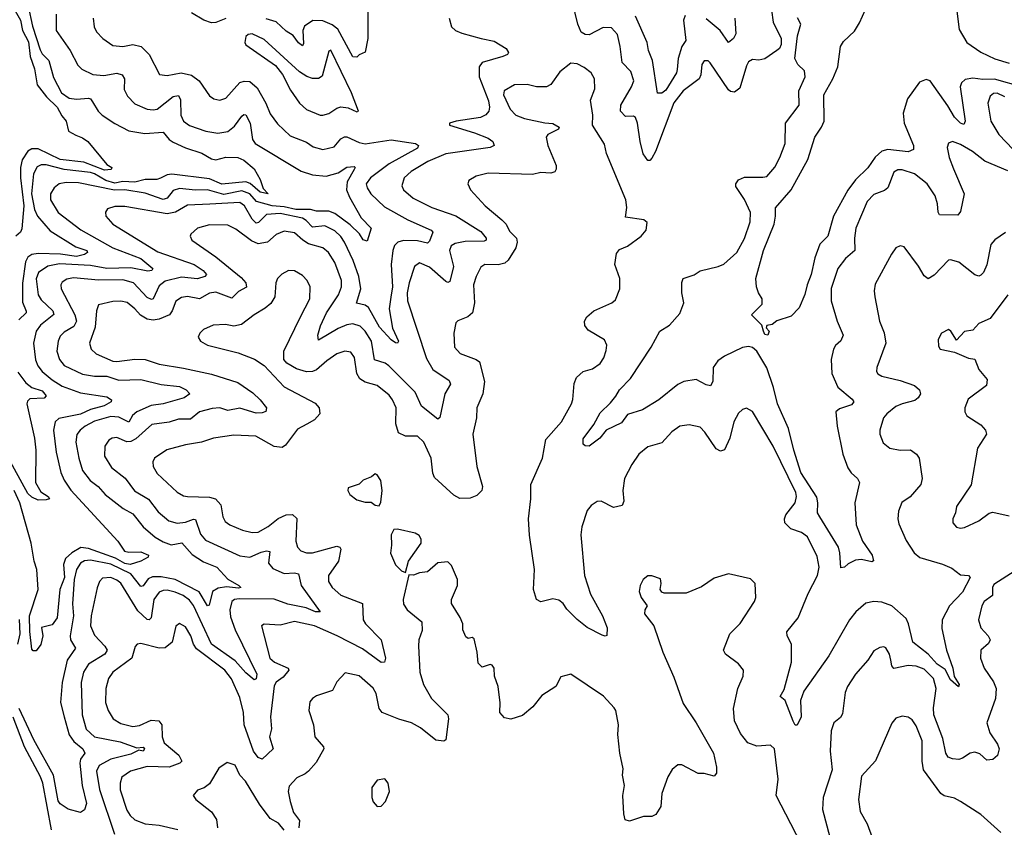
# Model space of a CAD drawing. Extents: x 1995161 to 2088924, y 769148 to 906007.
# Tile 190 of 256: x 2072114 to 2076992, y 796817 to 800818. Entities that reach past the tile are written whole.
import ezdxf

# ---------------------------------------------------------------- set-up
doc = ezdxf.new("R2010")
doc.units = 0

msp = doc.modelspace()

# ---------------------------------------------------------------- linework, layer by layer
at = {"layer": '0CON20XD'}
for points in [[(2077035, 801536.9), (2076967.7, 801482.3), (2076910.4, 801389.6), (2076859.7, 801165), (2076863.9, 801125), (2076873.2, 801103.2), (2076940, 801015), (2076925, 801004), (2076845, 801020), (2076795, 801011.1), (2076767.7, 800985), (2076755.9, 800935), (2076753, 800887), (2076768.6, 800768.6), (2076805.6, 800705), (2076875, 800657.5), (2076945, 800623.3), (2077015, 800601.8)], [(2073839.1, 800915), (2073839.4, 800725), (2073825, 800657.5), (2073795.9, 800644.1), (2073785, 800632.5), (2073765, 800634), (2073690.7, 800770.7), (2073662.6, 800792.6), (2073615, 800811.6), (2073566.8, 800813.2), (2073525.6, 800785), (2073516.9, 800765), (2073520.7, 800699.3), (2073515, 800687.5), (2073495, 800702.5), (2073468.7, 800738.7), (2073435, 800760.9), (2073385, 800807.5), (2073335, 800822.8)], [(2075838, 800865), (2075846.2, 800805), (2075886, 800725), (2075885.7, 800695), (2075877.5, 800675), (2075865.5, 800664.5), (2075805, 800624.3), (2075775, 800618), (2075745, 800620), (2075725, 800608.8), (2075715, 800590), (2075682.2, 800477.8), (2075655, 800458.2), (2075635, 800461.5), (2075625, 800470.6), (2075535, 800604.2), (2075525, 800614), (2075505, 800613.8), (2075493.1, 800595), (2075489.1, 800545), (2075479.5, 800525), (2075400, 800465), (2075355, 800406.4), (2075263.1, 800165), (2075245, 800131.4), (2075235, 800120), (2075225, 800120.6), (2075203.4, 800153.4), (2075187.1, 800215), (2075175.4, 800305), (2075165, 800334), (2075155, 800339.4), (2075115, 800337.5), (2075091.1, 800365), (2075092, 800395), (2075145.3, 800485), (2075155.9, 800515), (2075141, 800561), (2075098.2, 800605), (2075089.3, 800685), (2075075.5, 800745), (2075045, 800777.3), (2075005, 800779.3), (2074935, 800743.1), (2074915, 800743.8), (2074895, 800756.7), (2074878.4, 800795), (2074852.9, 800905)], [(2076275, 800801.9), (2076318.3, 800901.7)], [(2072078.5, 800885), (2072117.8, 800815), (2072127.7, 800765), (2072158.1, 800708.1), (2072165.3, 800635.3), (2072187.3, 800575), (2072200.9, 800495), (2072246.2, 800435), (2072300, 800385), (2072322.3, 800342.3), (2072344.5, 800315), (2072356.3, 800266.3), (2072392, 800245), (2072425, 800233.3), (2072452, 800215), (2072545, 800100), (2072570, 800085), (2072567.5, 800075), (2072535, 800072.5), (2072432.6, 800112.6), (2072314.3, 800125.7), (2072205, 800178.1), (2072175, 800178.7), (2072153.8, 800166.2), (2072126.5, 800123.5), (2072117.8, 800085), (2072117.8, 800035), (2072133.9, 799895), (2072125, 799782.5), (2072118.8, 799765), (2072094.6, 799745.4)], [(2072294.7, 800845.3), (2072294.1, 800765), (2072364, 800665), (2072402.5, 800592.5), (2072422.7, 800572.7), (2072476.4, 800546.4), (2072531.6, 800541.6), (2072595, 800553.2), (2072622.5, 800545), (2072633.8, 800525), (2072632.3, 800472.3), (2072648.5, 800438.5), (2072685, 800401.5), (2072745.3, 800375.3), (2072775, 800370.7), (2072795, 800375.3), (2072875, 800437.8), (2072901.5, 800441.5), (2072910.5, 800420.5), (2072912.4, 800345), (2072925, 800314.4), (2072955, 800292.9), (2073036.7, 800265), (2073095.3, 800255.3), (2073145, 800263.2), (2073179, 800291), (2073215, 800340.5), (2073225, 800348.9), (2073235, 800346.9), (2073255.3, 800305), (2073267.5, 800225), (2073280.9, 800205), (2073507.9, 800067.9), (2073565, 800049.6), (2073632.7, 800042.7), (2073691.2, 800058.8), (2073735, 800087.1), (2073770.5, 800090.5), (2073775.8, 800085), (2073771.4, 800075), (2073736.2, 800013.8), (2073733.8, 799975), (2073748.2, 799938.2), (2073806.5, 799836.5), (2073854.5, 799785), (2073835, 799721.2), (2073815, 799727.5), (2073797.5, 799757.5), (2073751.8, 799801.8), (2073675, 799857.3), (2073645, 799870), (2073585, 799869.6), (2073555, 799878.2), (2073482.3, 799877.7), (2073425, 799891.2), (2073365, 799895.3), (2073287.7, 799917.7), (2073253.8, 799955), (2073215, 799970), (2073125, 799951.9), (2073045, 799975.2), (2072985, 799973.8), (2072905, 799981.6), (2072875, 799971.9), (2072845, 799933.6), (2072825, 799926.8), (2072735, 799958.9), (2072635, 799974.6), (2072584, 799974), (2072405, 800010), (2072345, 800011.9), (2072309.2, 800005), (2072284.7, 799985.3), (2072266.8, 799955), (2072266.8, 799925), (2072305, 799862.9), (2072416.2, 799776.2), (2072575, 799688), (2072715, 799634.3), (2072774.4, 799585), (2072769.2, 799575), (2072748.4, 799571.6), (2072665, 799588.9), (2072546, 799586), (2072465, 799599.6), (2072311.1, 799608.9), (2072253.1, 799596.9), (2072207.6, 799565), (2072196, 799534), (2072206.2, 799455), (2072219.7, 799429.7), (2072277.6, 799375), (2072283.2, 799356.8), (2072216.6, 799305), (2072196.4, 799275), (2072182.3, 799215), (2072192.9, 799132.9), (2072203.2, 799103.2), (2072224.8, 799074.8), (2072275, 799033), (2072325, 799002.6), (2072415, 798969.3), (2072545, 798950), (2072568.1, 798935), (2072566.7, 798925), (2072533.3, 798905), (2072465, 798886.7), (2072415, 798863.2), (2072307.7, 798842.3), (2072290.4, 798825), (2072281.6, 798785), (2072294, 798676), (2072318.4, 798575), (2072335, 798536.5), (2072367.6, 798487.6), (2072600.8, 798235), (2072634, 798185), (2072655, 798180), (2072715, 798182.2), (2072752.5, 798165), (2072750, 798155), (2072714, 798135), (2072661.2, 798118.8), (2072635, 798124.7), (2072589.5, 798149.5), (2072525, 798172.7), (2072455, 798199), (2072417.6, 798202.4), (2072372.5, 798177.5), (2072341.6, 798148.4), (2072331.8, 798118.2), (2072335.6, 798055), (2072312.8, 797995), (2072299.6, 797855), (2072275, 797820.8), (2072222.4, 797807.6), (2072228.5, 797765), (2072218.1, 797721.9), (2072195, 797692), (2072180.9, 797690.9), (2072175, 797700), (2072165, 797787.5), (2072161.9, 797865), (2072205.3, 797995), (2072198.4, 798095), (2072185.6, 798135.6), (2072171.6, 798225), (2072114.7, 798424.7), (2072087.5, 798485)], [(2072156.5, 800885), (2072178.1, 800785), (2072215, 800667.8), (2072225, 800649.2), (2072258.4, 800615), (2072281.9, 800531.9), (2072322, 800455), (2072359.5, 800429.5), (2072395, 800423.6), (2072455, 800429.7), (2072465.6, 800425.6), (2072475, 800410.6), (2072503.1, 800365), (2072523.5, 800345), (2072585, 800303.8), (2072655, 800267.5), (2072733.7, 800253.7), (2072825, 800260.9), (2072854.6, 800225), (2072875, 800210.7), (2072935, 800182.6), (2073016.1, 800156.1), (2073065, 800128.2), (2073085, 800123.2), (2073135, 800136.5), (2073195.3, 800135.3), (2073225, 800121.8), (2073275, 800078.6), (2073305.3, 800025.3), (2073320.9, 799980.9), (2073345, 799954.4), (2073305, 799963.3), (2073255.5, 800005.5), (2073235, 800014.5), (2073115, 800002.8), (2073055, 800029.5), (2072867.2, 800052.8), (2072845, 800049.6), (2072812.2, 800032.2), (2072794.2, 800025.8), (2072735, 800025.8), (2072685, 800012.4), (2072625, 800016.4), (2072585, 800008.3), (2072541.2, 800021.2), (2072485, 800054.9), (2072465, 800060.7), (2072335, 800076.2), (2072245, 800099.3), (2072221, 800099), (2072200.7, 800089.3), (2072182.2, 800055), (2072173.3, 799955), (2072187.9, 799877.9), (2072202.3, 799845), (2072265, 799772), (2072392.4, 799692.4), (2072447.1, 799675), (2072450.6, 799665), (2072435.6, 799655), (2072395, 799644.9), (2072316.4, 799656.4), (2072205, 799659.8), (2072175, 799654.2), (2072155, 799640.7), (2072142.5, 799617.5), (2072128.2, 799511.8), (2072128.4, 799418.4), (2072146.6, 799373.4), (2072145.4, 799365), (2072109.2, 799330.8)], [(2073135, 800824.2), (2073085, 800803.6), (2073065, 800801.9), (2073026, 800816), (2072965, 800851.3)], [(2072477.5, 800825), (2072482.6, 800782.6), (2072495, 800757.5), (2072525.3, 800725.3), (2072575, 800690), (2072625, 800684.7), (2072675, 800695.3), (2072715.7, 800685), (2072755.5, 800645), (2072806.7, 800546.7), (2072845, 800542.1), (2072914.7, 800555.3), (2072965, 800542.9), (2073003.1, 800515), (2073055, 800440), (2073076.3, 800426.3), (2073105, 800418.9), (2073135, 800429.4), (2073203.9, 800506.1), (2073226.4, 800513.7), (2073255, 800510.8), (2073291, 800481), (2073334.1, 800405), (2073355, 800350.6), (2073391.1, 800301.1), (2073453.2, 800243.2), (2073535, 800211.5), (2073568.1, 800188.1), (2073615, 800175.4), (2073671.3, 800188.7), (2073705, 800226.9), (2073722.4, 800237.6), (2073735, 800237.8), (2073795, 800208.8), (2073825, 800202.2), (2073955, 800223.3), (2074075, 800204.4), (2074090, 800195), (2074085, 800181.8), (2073945, 800103.9), (2073852.5, 800035), (2073830.7, 800005), (2073834.7, 799985), (2073853.3, 799955), (2073921.4, 799891.4), (2074037.1, 799827.1), (2074152, 799775), (2074161.2, 799765), (2074145, 799720.8), (2074135, 799711.5), (2074085, 799721.5), (2074015, 799723.5), (2073987.5, 799715), (2073971, 799699), (2073962.1, 799675), (2073954.8, 799605), (2073961.4, 799495), (2073952.7, 799442.7), (2073944.7, 799385), (2073960.1, 799290.1), (2073990.6, 799225), (2073985, 799216), (2073975, 799217.8), (2073955, 799231.2), (2073896.2, 799295), (2073841.7, 799391.7), (2073825, 799403.8), (2073783, 799413), (2073803.3, 799485), (2073794.8, 799545), (2073766.3, 799625), (2073723.4, 799715), (2073704.5, 799744.5), (2073675, 799772.6), (2073625, 799796.5), (2073565, 799789.4), (2073533.6, 799823.6), (2073515.3, 799835), (2073405, 799857.7), (2073337.1, 799852.9), (2073297.4, 799812.6), (2073285, 799810.3), (2073265, 799829.7), (2073228.3, 799895), (2073205, 799912.4), (2073056.3, 799903.7), (2072945, 799898.4), (2072885.7, 799864.3), (2072845, 799855.5), (2072635, 799892.7), (2072585, 799892.7), (2072549.5, 799880.5), (2072539.2, 799865), (2072540.6, 799845), (2072575.7, 799805), (2072798.3, 799668.3), (2072978.2, 799605), (2073022.9, 799575), (2073039.1, 799555), (2073030.8, 799545), (2072995, 799534.2), (2072915, 799542.7), (2072835, 799523.3), (2072805, 799500), (2072775.5, 799434.5), (2072767.5, 799432.5), (2072745, 799442.1), (2072678, 799515), (2072625, 799528.5), (2072505, 799527.4), (2072381.5, 799538.5), (2072347.3, 799532.7), (2072325, 799518.1), (2072317.5, 799505), (2072318.8, 799485), (2072388, 799355), (2072395.6, 799325), (2072382.8, 799297.2), (2072335, 799269.6), (2072315, 799250.6), (2072304.7, 799225), (2072298.9, 799175), (2072311.1, 799135), (2072335, 799105.4), (2072425, 799061.2), (2072485, 799051.6), (2072545, 799052.7), (2072605, 799031.7), (2072715, 799034.8), (2072815, 799010.5), (2072905, 799000.9), (2072939.2, 798985), (2072956.2, 798965), (2072929.2, 798945), (2072825, 798915.2), (2072765, 798907.2), (2072694.7, 798875)], [(2074241.7, 800825), (2074253, 800783), (2074273.3, 800765), (2074305, 800750.5), (2074400, 800725)], [(2077008.8, 800068.8), (2076895, 800117.5), (2076833.6, 800165), (2076775, 800199.3), (2076735, 800214.3), (2076715, 800206.2), (2076709.4, 800185), (2076718.9, 800135), (2076739.5, 800079.5), (2076792.7, 799955), (2076775, 799867.5), (2076760.8, 799849.2), (2076671.2, 799851.2), (2076663.9, 799863.9), (2076660.6, 799905), (2076648.6, 799945), (2076608.9, 800005), (2076547.3, 800055), (2076485, 800074.7), (2076465, 800073.8), (2076445, 800062.9), (2076415, 799984.5), (2076398, 799972), (2076345, 799951.5), (2076313, 799917), (2076256.1, 799785), (2076249.7, 799735), (2076251.8, 799675), (2076204.5, 799635), (2076166.7, 799585), (2076133.5, 799486.5), (2076133.5, 799425), (2076164.5, 799325), (2076193.6, 799255), (2076182.6, 799227.4), (2076155.7, 799204.3), (2076146, 799185), (2076134.2, 799135), (2076137.5, 799065), (2076167, 798997), (2076238.5, 798938.5), (2076245.6, 798925), (2076235, 798910.4), (2076175, 798890.4), (2076157.3, 798875), (2076163.3, 798805), (2076191.2, 798665), (2076217.1, 798597.1), (2076232.9, 798572.9), (2076264, 798545), (2076274.2, 798525), (2076250.4, 798425), (2076258.1, 798315), (2076288.6, 798235), (2076337.1, 798165), (2076343.3, 798136.7), (2076335, 798132), (2076285, 798143.8), (2076255, 798141.2), (2076217.7, 798122.3), (2076200, 798105), (2076181.9, 798101.9), (2076177.3, 798177.3), (2076170, 798205), (2076077.1, 798355), (2076066.2, 798375), (2076068.4, 798425), (2076062.3, 798452.3), (2075983.8, 798575), (2075948.5, 798685), (2075922.8, 798792.8), (2075868.7, 798915), (2075849.1, 798995), (2075815, 799093.1), (2075765, 799175.4), (2075745, 799193.2), (2075725, 799199.1), (2075695, 799193.5), (2075605, 799151.6), (2075571.8, 799128.2), (2075549.6, 799095), (2075547.9, 799025), (2075535.4, 799004.6), (2075515, 799008.5), (2075465, 799036.2), (2075404, 799026), (2075375, 799010.9), (2075279.6, 798935), (2075199.2, 798885), (2075125, 798861.8), (2075095, 798820), (2075020, 798785), (2074988, 798745), (2074935, 798705.8), (2074915, 798707.5), (2074905.6, 798715), (2074905, 798741.4), (2074958.3, 798811.7), (2074989.6, 798870.4), (2075040.2, 798919.8), (2075067.8, 798952.2), (2075085.7, 798985), (2075139.1, 799040.9), (2075241.9, 799195), (2075285, 799274), (2075332.5, 799305), (2075385, 799362.5), (2075403.3, 799415), (2075394.5, 799465), (2075394.4, 799515.6), (2075400, 799535), (2075455, 799554.2), (2075485.6, 799574.4), (2075575, 799594.4), (2075602.6, 799607.4), (2075665.9, 799664.1), (2075704, 799734), (2075733, 799817), (2075735, 799862.5), (2075705, 799927.5), (2075662, 799992), (2075661.1, 800005), (2075675, 800024.3), (2075705, 800038.5), (2075795, 800036.9), (2075815, 800041.4), (2075855, 800088), (2075880, 800135), (2075906.2, 800205), (2075907.8, 800305), (2075976, 800394), (2075974.5, 800465), (2076005.6, 800535), (2076002, 800565), (2075968.8, 800595), (2075954.2, 800625), (2075967, 800737), (2075983.8, 800795), (2075967, 800827)], [(2075411.3, 800838.7), (2075402, 800815), (2075413.3, 800715), (2075395, 800684.5), (2075375.6, 800625), (2075371.7, 800571.7), (2075368.6, 800555), (2075315, 800468.9), (2075295, 800453.8), (2075274.4, 800454.4), (2075249.5, 800615), (2075229.2, 800665), (2075222.5, 800705), (2075164.8, 800834.8)], [(2075656.9, 800825), (2075661.7, 800748.3), (2075650.8, 800725), (2075625, 800704.2), (2075584.3, 800765), (2075515, 800821.2)], [(2077084.2, 800484.2), (2076942.8, 800522.8), (2076885, 800521.4), (2076835, 800528.6), (2076798.3, 800521.7), (2076779.6, 800505), (2076772.9, 800485), (2076798.5, 800315), (2076791.2, 800298.8), (2076775, 800305.5), (2076745, 800334.6), (2076711.8, 800391.8), (2076625, 800514.6), (2076605, 800520.8), (2076572.2, 800507.8), (2076511.6, 800425), (2076490, 800355), (2076496.4, 800305), (2076541.1, 800195), (2076541.4, 800175), (2076515, 800163.5), (2076415, 800174.3), (2076385, 800166.6), (2076352.6, 800137.4), (2076315.7, 800084.3), (2076255, 800024.6), (2076216.5, 799973.5), (2076146, 799844), (2076118.1, 799745), (2076078.5, 799705), (2076052.3, 799637.7), (2076035, 799556.2), (2076014.5, 799505), (2076003.8, 799456.2), (2075975, 799391.2), (2075935, 799348.8), (2075865, 799326.7), (2075841.7, 799308.3), (2075815, 799302.5), (2075811.2, 799291.2), (2075827.5, 799275), (2075820, 799255), (2075805, 799258.8), (2075798, 799275), (2075790.6, 799305), (2075738.8, 799355), (2075791.7, 799408.3), (2075792.5, 799435), (2075773.3, 799465), (2075763.3, 799495), (2075760, 799535), (2075798.5, 799675), (2075851.6, 799805), (2075858.8, 799845), (2075857.5, 799885), (2075935.2, 799974.8), (2076019, 800125), (2076053.1, 800235), (2076086.5, 800285), (2076098.9, 800315), (2076098.1, 800445), (2076142.4, 800525), (2076166.7, 800585), (2076180, 800685), (2076195, 800710), (2076248.8, 800761.2), (2076275, 800801.9)], [(2073615, 800344.5), (2073645, 800352.9), (2073685, 800379.6), (2073705, 800385.4), (2073741.9, 800381.9), (2073785, 800362), (2073792.5, 800365), (2073758, 800455), (2073655, 800667.5), (2073645, 800662.5), (2073612.2, 800537.8), (2073593.6, 800526.4), (2073565, 800525.9), (2073536.2, 800536.2), (2073499.8, 800559.8), (2073325, 800719.4), (2073265, 800747.2), (2073246, 800745), (2073234.4, 800735), (2073230, 800705), (2073235, 800693.8), (2073380.9, 800590.9), (2073416.6, 800546.6), (2073455, 800468), (2073499.4, 800405), (2073535, 800373.6), (2073603.3, 800345), (2073615, 800344.5)], [(2074400, 800725), (2074465, 800712.2), (2074523.5, 800675), (2074535.8, 800655), (2074530, 800645), (2074507.5, 800635), (2074405, 800605.8), (2074390, 800585), (2074390.2, 800535), (2074436.3, 800415), (2074442.2, 800385), (2074438.6, 800365), (2074423.5, 800346.5), (2074397.2, 800332.8), (2074276.7, 800315), (2074243.8, 800305), (2074243.8, 800295), (2074367.8, 800257.8), (2074435, 800230.3), (2074457.7, 800215), (2074464.3, 800195), (2074444.7, 800185.3), (2074225, 800153.6), (2074136.5, 800115), (2074053.5, 800065), (2074018.5, 800035), (2074006.5, 799995), (2074015.6, 799975), (2074063.3, 799933.3), (2074155, 799887.7), (2074275, 799845.8), (2074397.9, 799767.9), (2074425.4, 799735), (2074424.3, 799725), (2074415, 799720), (2074321.7, 799718.3), (2074271.4, 799708.6), (2074252.1, 799697.9), (2074243.1, 799675), (2074263.3, 799595), (2074245, 799520.6), (2074235, 799516.4), (2074225, 799520.4), (2074145, 799591.4), (2074095, 799613.6), (2074069.5, 799595), (2074043.9, 799515), (2074033.6, 799465), (2074035.9, 799425), (2074129, 799139), (2074161.2, 799085), (2074240.9, 799030.9), (2074247.8, 799012.2), (2074220, 798965), (2074195, 798847.5), (2074185, 798838.8), (2074105, 798902.5), (2074073.1, 798973.1), (2073942.8, 799102.8), (2073925, 799115.7), (2073872.1, 799132.1), (2073857.2, 799225), (2073825.8, 799275), (2073800.3, 799300.3), (2073765, 799311.4), (2073735, 799306.1), (2073692.1, 799287.9), (2073595, 799230), (2073591.3, 799255), (2073605, 799301.4), (2073633.8, 799365), (2073694.2, 799455), (2073708.1, 799495), (2073707.7, 799525), (2073675.5, 799615.5), (2073644.6, 799665), (2073615, 799688.2), (2073545, 799707.1), (2073516.1, 799726.1), (2073475, 799761.2), (2073425, 799769.7), (2073385, 799753.1), (2073341.9, 799715), (2073295, 799708.1), (2073262, 799722), (2073185, 799780), (2073145, 799799.2), (2073055, 799801.8), (2072995, 799785.5), (2072962, 799755), (2072958, 799745), (2072967.1, 799725), (2073085, 799642.3), (2073211, 799541), (2073234.7, 799515), (2073237.7, 799492.3), (2073198.8, 799471.2), (2073165, 799437.5), (2073085, 799467.8), (2073055, 799462.6), (2073005, 799434.7), (2072945, 799446.4), (2072915, 799442.3), (2072886.9, 799423.1), (2072870, 799375), (2072855.9, 799355), (2072805, 799333.9), (2072775, 799330), (2072744.8, 799334.8), (2072713.3, 799353.3), (2072685.3, 799385), (2072646.2, 799416.2), (2072615, 799423.9), (2072575, 799422.5), (2072504.6, 799405.4), (2072493.8, 799376.2), (2072488.6, 799295), (2072460.5, 799215), (2072467.8, 799185), (2072492.9, 799162.9), (2072575, 799126.6), (2072595, 799124.1), (2072684.2, 799135.8), (2072735, 799133.7), (2072805, 799110.8), (2072925, 799092.1), (2073065, 799061), (2073195, 799019.7), (2073269, 798969), (2073305.3, 798935), (2073337.1, 798895), (2073333.1, 798876.9), (2073315, 798869.6), (2073285, 798868.6), (2073205, 798892.8), (2073145, 798882.4), (2073105, 798894.7), (2073067.8, 798892.2), (2073005, 798874.7), (2072960.8, 798839.2), (2072901.3, 798838.7), (2072855, 798823.5), (2072768, 798812), (2072688.9, 798741.1), (2072665, 798727.7), (2072645, 798726.1), (2072595, 798748), (2072572, 798745), (2072555, 798734.4), (2072535.5, 798705), (2072534.6, 798655), (2072568.8, 798598.8), (2072635.9, 798545.9), (2072683.2, 798483.2), (2072752.8, 798442.8), (2072799.5, 798379.5), (2072853.1, 798335), (2072895, 798323.6), (2072935, 798328.4), (2072975, 798343.8), (2072985, 798341.5), (2073009.8, 798269.8), (2073035, 798239.6), (2073205, 798161.8), (2073255, 798155.8), (2073310.2, 798180.2), (2073336.6, 798186.6), (2073353.3, 798183.3), (2073347.2, 798125), (2073368.7, 798098.7), (2073424.8, 798074.8), (2073475, 798078.3), (2073495, 798071.9), (2073507.9, 798015), (2073603.3, 797885), (2073578.8, 797885), (2073533.6, 797903.6), (2073443.2, 797923.2), (2073375, 797947), (2073200.9, 797949.1), (2073177.8, 797945), (2073165.4, 797935), (2073154.7, 797895), (2073158.9, 797858.9), (2073181.2, 797795), (2073288.7, 797575), (2073285, 797552.5), (2073275, 797547.8), (2073235, 797581.6), (2073181.5, 797641.5), (2073065.1, 797725.1), (2072975, 797915.3), (2072955, 797942.1), (2072923.2, 797965), (2072885, 797982.4), (2072845, 797991.9), (2072825, 797990.8), (2072805, 797981.3), (2072779.1, 797945), (2072765.6, 797854.4), (2072755, 797844.6), (2072745, 797846), (2072699.6, 797889.6), (2072615, 798026), (2072595, 798041.9), (2072565, 798054.1), (2072525, 798051.5), (2072509.1, 798035), (2072497.1, 798002.9), (2072467.6, 797865), (2072465.3, 797815), (2072485, 797768.5), (2072535.4, 797715), (2072546.8, 797695), (2072536.2, 797675), (2072455.4, 797625), (2072429.7, 797585), (2072418.3, 797535), (2072423.3, 797375), (2072443.7, 797303.7), (2072485, 797265.9), (2072611.2, 797241.2), (2072695, 797210), (2072725, 797214.2), (2072732.9, 797205), (2072726.2, 797195), (2072705, 797199.2), (2072665, 797180), (2072565, 797154.8), (2072507.4, 797122.6), (2072494, 797095), (2072508.8, 797005), (2072583.8, 796783.8)], [(2076997.2, 799762.8), (2076945, 799727.1), (2076925.4, 799704.6), (2076905, 799603.8), (2076888.5, 799565), (2076875, 799551.4), (2076865, 799547.1), (2076845, 799554.4), (2076766.4, 799616.4), (2076725, 799628.8), (2076715, 799626.2), (2076645, 799551.4), (2076614.4, 799534.4), (2076595, 799549.2), (2076567.4, 799597.4), (2076495, 799692.5), (2076475, 799696.7), (2076455, 799687.5), (2076433, 799657), (2076352.4, 799507.6), (2076346.9, 799475), (2076350, 799445), (2076373.3, 799325), (2076397, 799267), (2076404.5, 799215), (2076360.8, 799095), (2076359.2, 799075), (2076365, 799064), (2076385, 799051.9), (2076475, 799031.2), (2076546.3, 799006.3), (2076570.8, 798985), (2076576.2, 798965), (2076565.7, 798944.3), (2076548.2, 798931.8), (2076485, 798915.4), (2076455, 798900.9), (2076409.4, 798865), (2076393.3, 798845), (2076374.4, 798785), (2076374.5, 798764.5), (2076391.3, 798721.3), (2076423.8, 798695), (2076475, 798685.4), (2076526.8, 798686.8), (2076557.5, 798665), (2076570, 798645), (2076584.3, 798545.7), (2076577.8, 798515), (2076525, 798454.2), (2076484.1, 798425.9), (2076466.8, 798383.2), (2076464.5, 798345.5), (2076469.8, 798319.8), (2076505, 798238), (2076545, 798177.5), (2076574, 798154), (2076685, 798121.1), (2076730.9, 798100.9), (2076775, 798068.2), (2076814.5, 798064.5), (2076823.1, 798055), (2076785, 797982.5), (2076719.5, 797915), (2076684.6, 797845), (2076682.2, 797802.2), (2076705.3, 797695), (2076736.5, 797605), (2076743.5, 797563.5), (2076768, 797525), (2076765, 797513.3), (2076725, 797547.5), (2076698.2, 797598.2), (2076659.3, 797625), (2076615.1, 797675.1), (2076538.4, 797735), (2076517.8, 797825), (2076505, 797851.5), (2076435, 797914.5), (2076385, 797933.1), (2076345, 797935.5), (2076305, 797926.7), (2076255.6, 797885), (2076225.3, 797844.7), (2076122.9, 797667.1), (2075998.6, 797491.4), (2075982.5, 797445), (2075985.5, 797364.5), (2075965, 797322.5), (2075955, 797322.5), (2075945, 797342.5), (2075905.4, 797445.4), (2075881.2, 797465), (2075900.9, 797499.1), (2075937.4, 797635), (2075937.8, 797725), (2075915.8, 797765), (2075914, 797785), (2075971.1, 797855), (2076019.8, 797975), (2076065.8, 798065), (2076074.7, 798105), (2076065, 798158), (2076016.8, 798256.8), (2075987.2, 798277.2), (2075934.3, 798295), (2075904.7, 798324.7), (2075902.9, 798345), (2075909.6, 798365), (2075956, 798425), (2075962.2, 798455), (2075958.8, 798475), (2075846.2, 798705), (2075745, 798876.7), (2075715, 798893.3), (2075695, 798886.2), (2075675, 798868.8), (2075652.2, 798825), (2075632.2, 798745), (2075605, 798687.5), (2075585, 798680), (2075565, 798692), (2075508.5, 798775), (2075485, 798798.6), (2075431.2, 798811.2), (2075385, 798804.2), (2075345, 798775.6), (2075295, 798721.4), (2075225, 798701.4), (2075181.4, 798665), (2075145.7, 798615), (2075109.4, 798545), (2075101.5, 798485), (2075106.5, 798433.5), (2075098.5, 798411.5), (2075055, 798400.8), (2074995, 798431.9), (2074975, 798430.6), (2074945, 798411.4), (2074925, 798385.8), (2074898.9, 798305), (2074893.4, 798266.6), (2074911.8, 798065), (2074941.6, 797971.6), (2075001.9, 797865), (2075023.8, 797805), (2075022.5, 797767.5), (2075015, 797763.3), (2074999.5, 797769.5), (2074925, 797807.5), (2074875, 797846), (2074825, 797897.5), (2074806, 797926), (2074785, 797942.2), (2074755, 797948.9), (2074695, 797933.8), (2074674, 797945), (2074658.6, 797995), (2074664.4, 798095), (2074639.1, 798265), (2074635.3, 798345), (2074646.7, 798445), (2074645.4, 798515), (2074704, 798645), (2074721.3, 798738.7), (2074797.8, 798825), (2074847.5, 798915), (2074854.5, 798935.5), (2074860.6, 799015), (2074873.1, 799045), (2074905, 799074.4), (2074951.4, 799088.6), (2074990, 799115), (2075007.9, 799142.1), (2075019.5, 799179.5), (2075021.9, 799205), (2075011.8, 799231.8), (2074930.4, 799280.4), (2074913.4, 799303.4), (2074912.5, 799325), (2074924.2, 799345), (2074958, 799375), (2075048, 799415), (2075065, 799429.2), (2075086.9, 799485), (2075086.9, 799535), (2075063.1, 799605), (2075070.3, 799659.7), (2075085, 799680), (2075125, 799696), (2075193.3, 799745), (2075217.5, 799775), (2075223, 799813), (2075206.1, 799826.1), (2075115, 799840), (2075122.4, 799887.6), (2075116.9, 799925), (2075021.4, 800155), (2075011.7, 800201.7), (2074952, 800295), (2074953.1, 800345), (2074941.4, 800418.6), (2074962.5, 800475), (2074961.9, 800525), (2074945.7, 800555), (2074910.7, 800580.7), (2074875, 800599.2), (2074845, 800602), (2074790.3, 800559.7), (2074745, 800496.7), (2074724.3, 800485.7), (2074675, 800484.4), (2074627.4, 800497.4), (2074565, 800495.6), (2074514, 800465), (2074510, 800445), (2074543.1, 800375), (2074572.5, 800345), (2074615, 800328.7), (2074715, 800306.9), (2074755, 800304.2), (2074786.2, 800285), (2074783.3, 800275), (2074730.4, 800249.6), (2074722.9, 800235), (2074730, 800195), (2074771.1, 800095), (2074772.1, 800077.9), (2074765, 800064.2), (2074745, 800057.8), (2074695, 800060), (2074655, 800050.5), (2074435, 800057.5), (2074375, 800042.9), (2074339.5, 800020.5), (2074333.8, 800005), (2074348, 799975), (2074420, 799895), (2074503, 799827), (2074523.9, 799805), (2074540.4, 799770.4), (2074574.6, 799735), (2074578.9, 799715), (2074572.3, 799687.7), (2074533.8, 799626.2), (2074517.8, 799612.2), (2074485, 799602.8), (2074417.5, 799605), (2074398.7, 799591.3), (2074374.6, 799545.4), (2074362.5, 799505), (2074366.8, 799415), (2074356.4, 799365), (2074334.7, 799345.3), (2074285, 799325.7), (2074275, 799316.2), (2074264, 799265), (2074267.5, 799195), (2074296.2, 799165), (2074375, 799134.5), (2074392.1, 799122.1), (2074416.4, 799025), (2074408.6, 798965), (2074379.5, 798895), (2074377.5, 798845), (2074358.9, 798765), (2074378.2, 798605), (2074406.9, 798505), (2074404.2, 798485), (2074378.9, 798461.1), (2074345, 798447.1), (2074295, 798445.7), (2074265, 798463.1), (2074169.6, 798549.6), (2074161.4, 798571.4), (2074153.2, 798645), (2074115.6, 798725.6), (2074085, 798755.4), (2074025, 798755.3), (2073991.2, 798771.2), (2073977.2, 798815), (2073978.5, 798895), (2073961.5, 798935), (2073945, 798957.3), (2073885, 799005.5), (2073825, 799022.9), (2073799, 799039), (2073783.5, 799065), (2073772.1, 799145), (2073755, 799170.6), (2073725, 799176.5), (2073685, 799161.8), (2073635, 799127.9), (2073585, 799082.7), (2073564.6, 799074.6), (2073535, 799073.8), (2073485, 799088.2), (2073437, 799117), (2073423.1, 799135), (2073422.2, 799175), (2073505.5, 799345), (2073551.1, 799435), (2073552.9, 799495), (2073538.6, 799525), (2073515, 799550.8), (2073475, 799574.2), (2073445, 799575.8), (2073412.1, 799557.9), (2073392, 799535), (2073382.9, 799515), (2073378.1, 799445), (2073357.5, 799412.5), (2073330.5, 799389.5), (2073275, 799355.7), (2073212.8, 799307.2), (2073175, 799300), (2073132.9, 799307.1), (2073072.5, 799305), (2073025, 799283.8), (2073006.7, 799265), (2072998.8, 799245), (2073010, 799225), (2073045, 799205.8), (2073197.2, 799167.2), (2073276.7, 799136.7), (2073326, 799105), (2073425, 798998.6), (2073578.1, 798918.1), (2073597.8, 798895), (2073600.8, 798865), (2073574.7, 798835.3), (2073535.9, 798814.1), (2073490.7, 798789.3), (2073430.3, 798709.7), (2073415, 798699.2), (2073374.2, 798704.2), (2073283.3, 798755), (2073175, 798760), (2073075, 798745.4), (2073014.7, 798725.3), (2072935, 798712.1), (2072843.3, 798686.7), (2072782, 798645), (2072773.2, 798626.8), (2072775.6, 798605), (2072795, 798569.4), (2072895, 798476.7), (2072925, 798459.5), (2072945, 798455.5), (2073055, 798453.1), (2073083.6, 798443.6), (2073110, 798415), (2073120.9, 798355), (2073132.3, 798332.3), (2073155.3, 798315.3), (2073218.5, 798288.5), (2073265, 798276.9), (2073295, 798278.9), (2073345, 798307.3), (2073395, 798347.3), (2073434, 798365), (2073465, 798367.3), (2073486.6, 798346.6), (2073482.7, 798235), (2073490.6, 798205), (2073506.9, 798186.9), (2073535, 798177.5), (2073565, 798177.4), (2073685, 798209.4), (2073700, 798205), (2073704.2, 798194.2), (2073693.8, 798135), (2073644.5, 798065), (2073644.5, 798035), (2073662.5, 798005), (2073705, 797967.7), (2073812.9, 797925), (2073815.4, 797845), (2073827.5, 797825), (2073904.6, 797745), (2073925.5, 797655), (2073921.2, 797635), (2073905, 797633.8), (2073811.9, 797701.9), (2073686.1, 797765), (2073574.1, 797815.9), (2073475, 797836.6)], [(2076995, 800436.1), (2076955.6, 800454.4), (2076938, 800452), (2076921.4, 800438.6), (2076910.5, 800405), (2076924.6, 800315), (2076965, 800249.5), (2077035.4, 800175)], [(2077009.1, 799455), (2076922, 799338), (2076865, 799312.5), (2076835, 799280), (2076795, 799272.5), (2076755, 799230), (2076727.5, 799275), (2076715, 799282.5), (2076680, 799265), (2076663.9, 799233.9), (2076665, 799200), (2076673.8, 799185), (2076745, 799170), (2076815, 799141.2), (2076846.1, 799136.1), (2076865.8, 799085), (2076906, 799035), (2076904, 799005), (2076812.7, 798937.3), (2076795.7, 798895), (2076796, 798875), (2076805.8, 798855.8), (2076875, 798811.4), (2076898.6, 798785), (2076904.2, 798765), (2076859.4, 798695), (2076826.7, 798513.3), (2076754.4, 798405.6), (2076750, 798375), (2076736.7, 798345), (2076736.7, 798325), (2076755, 798303.8), (2076775, 798298.8), (2076795, 798302), (2076865, 798336), (2076916.6, 798373.4), (2076935, 798378.6), (2077015, 798360.6)], [(2072105, 799072.1), (2072145, 799018.4), (2072175, 798995.9), (2072225, 798978.5), (2072245.6, 798955), (2072235, 798942.9), (2072165, 798939.1), (2072152.4, 798927.6), (2072149.2, 798915), (2072186.8, 798745), (2072193.6, 798685), (2072192.5, 798525), (2072219.1, 798479.1), (2072255.8, 798455), (2072261.2, 798445), (2072245, 798438.6), (2072205, 798438.1), (2072175, 798452.3), (2072155, 798470.7), (2072010.2, 798730.2)], [(2072694.7, 798875), (2072673.7, 798856.3), (2072655, 798824), (2072605, 798849.4), (2072565, 798851.9), (2072485, 798828.5), (2072437.9, 798805), (2072413.1, 798785), (2072397.7, 798762.3), (2072392.5, 798725), (2072406.4, 798645), (2072425.8, 798585), (2072462.5, 798535), (2072502.3, 798505), (2072537.9, 798465), (2072626.1, 798396.2), (2072675, 798370.7), (2072726.2, 798306.2), (2072784.7, 798255), (2072825, 798231.4), (2072865, 798217.1), (2072917.1, 798227.1), (2072967.7, 798167.7), (2073025, 798132.6), (2073090.5, 798105), (2073145, 798046.5), (2073200, 798015), (2073209.2, 798005), (2073198.8, 798001.2), (2073138.3, 798008.3), (2073097.5, 798002.5), (2073070, 797985), (2073052, 797918), (2073045, 797914), (2073003.9, 797983.9), (2072885, 798044.6), (2072815, 798058.1), (2072772.4, 798057.6), (2072751.3, 798048.7), (2072725, 798013.8), (2072715, 798010.4), (2072665, 798072.5), (2072565, 798120), (2072465, 798140.6), (2072435, 798137.1), (2072415.4, 798125), (2072396.3, 798095), (2072383.2, 798045), (2072375.2, 797924.8), (2072380.2, 797865), (2072363.9, 797765), (2072366.5, 797745), (2072390.4, 797705), (2072348.9, 797645), (2072324.7, 797534.7), (2072315.9, 797435), (2072334.3, 797365), (2072359.6, 797275), (2072382.4, 797242.4), (2072426.9, 797205), (2072436.8, 797185), (2072415.3, 797155), (2072412.4, 797135), (2072422.9, 797025), (2072445.3, 796935), (2072435, 796904.2), (2072415, 796890), (2072355, 796906.7), (2072315, 796933.1), (2072305, 796948), (2072280.8, 797075), (2072185, 797250.4), (2072112.2, 797405)], [(2073895, 798410), (2073903, 798427), (2073910, 798485), (2073903.3, 798535), (2073885, 798562.5), (2073875, 798567.5), (2073857, 798553), (2073815, 798537.5), (2073795, 798517.5), (2073741.7, 798498.3), (2073740, 798485), (2073750, 798465), (2073785, 798440), (2073825, 798427.5), (2073855, 798427.5), (2073875, 798413.3), (2073895, 798410)], [(2074025, 798080), (2074040, 798135), (2074102.5, 798225), (2074102.5, 798245), (2074093.3, 798263.3), (2074073.9, 798273.9), (2073985, 798293.3), (2073968.3, 798291.7), (2073954.1, 798265.9), (2073956.7, 798215), (2073951.2, 798175), (2073975, 798117.5), (2074005, 798087.5), (2074025, 798080)], [(2075988.5, 796728.5), (2075934.2, 796834.2), (2075861.8, 796975), (2075870.8, 797055), (2075852.9, 797205), (2075834.2, 797224.2), (2075765, 797219.2), (2075721.2, 797235), (2075685, 797281.2), (2075654.3, 797345), (2075650, 797405), (2075671.1, 797505), (2075697.5, 797565), (2075699.2, 797595), (2075675, 797626.2), (2075610, 797675), (2075600, 797695), (2075632.5, 797775), (2075683, 797827), (2075753.6, 797936.4), (2075760, 797955), (2075757.5, 798025), (2075735, 798047.5), (2075625, 798072.5), (2075555, 798051.2), (2075491.2, 798008.8), (2075415, 797976.2), (2075365, 797976.7), (2075307, 797977), (2075295, 797982.5), (2075287.5, 797995), (2075292.5, 798025), (2075288.3, 798048.3), (2075245, 798062.5), (2075225, 798062.5), (2075202.5, 798045), (2075187.5, 798015), (2075183.3, 797985), (2075193.3, 797955), (2075222.5, 797915), (2075211.2, 797895), (2075210, 797875), (2075256.2, 797815), (2075300, 797685), (2075355, 797561.2), (2075401.2, 797431.2), (2075465.6, 797335), (2075551.5, 797185), (2075565.8, 797114.2), (2075565.8, 797085), (2075555, 797071.2), (2075505, 797084), (2075475, 797084.3), (2075395, 797126), (2075375, 797126.2), (2075346.1, 797103.9), (2075325, 797067.5), (2075295.7, 796985), (2075290.5, 796919.5), (2075265, 796880), (2075245, 796870), (2075205, 796870), (2075135, 796846.7), (2075113.9, 796853.9), (2075106.1, 796883.9), (2075102.5, 796975), (2075109.4, 797025), (2075100, 797075), (2075103, 797107), (2075086.9, 797185), (2075077, 797277), (2075080, 797325), (2075067.1, 797395), (2075059.3, 797409.3), (2075006.1, 797466.1), (2074845, 797576.2), (2074795, 797563.3), (2074770, 797515), (2074700.7, 797469.3), (2074656.2, 797413.8), (2074605, 797370.8), (2074547, 797353), (2074515, 797358.8), (2074493.3, 797385), (2074493.9, 797433.9), (2074483.8, 797515), (2074466.7, 797565), (2074463.8, 797605), (2074455, 797620), (2074445, 797623.3), (2074405, 797610), (2074385, 797630), (2074380, 797685), (2074365, 797750), (2074355, 797756.7), (2074335, 797752.5), (2074325, 797760), (2074310, 797795), (2074308.8, 797825), (2074295.7, 797855.7), (2074252.5, 797925), (2074252.5, 797945), (2074283.3, 798015), (2074283.3, 798045), (2074253.6, 798113.6), (2074235, 798132.5), (2074185, 798127.5), (2074135, 798082.5), (2074095, 798078), (2074065, 798066.7), (2074041.7, 798068.3), (2074014.3, 797945), (2074015, 797922.5), (2074033.3, 797895), (2074106.2, 797835), (2074107.7, 797792.3), (2074092, 797745), (2074089.2, 797715), (2074096.7, 797585), (2074115, 797524.2), (2074154.7, 797454.7), (2074234.3, 797375), (2074237.8, 797355), (2074225, 797250), (2074215, 797243.8), (2074175, 797248.8), (2074099.6, 797309.6), (2074055.7, 797335), (2073992.1, 797352.1), (2073910, 797385), (2073894.3, 797405), (2073880.8, 797479.2), (2073865, 797507.1), (2073795, 797568), (2073727, 797583), (2073685, 797537.5), (2073663.8, 797495), (2073585, 797468), (2073563.8, 797455), (2073551.7, 797438.3), (2073546, 797395), (2073570, 797325), (2073575.8, 797265), (2073618.9, 797215), (2073621.1, 797205), (2073582.4, 797137.6), (2073545, 797095.6), (2073528.5, 797081.5), (2073487.6, 797062.4), (2073448.9, 797021.1), (2073444.6, 796995), (2073453.6, 796945), (2073470.9, 796890.9), (2073500.3, 796850.3), (2073497.1, 796815)], [(2077045, 798087.1), (2076940.3, 798019.7), (2076933.8, 798005), (2076932.7, 797965), (2076891.5, 797935), (2076880.8, 797915), (2076863.5, 797845), (2076875, 797806), (2076912.5, 797765), (2076921.1, 797745), (2076913.1, 797726.9), (2076875.5, 797694.5), (2076873.1, 797655), (2076891.1, 797605), (2076937.9, 797537.9), (2076951.1, 797505), (2076948.2, 797455), (2076904.7, 797335), (2076919.3, 797285), (2076958.5, 797228.5), (2076966.5, 797205), (2076957.8, 797172.2), (2076935, 797153.5), (2076905, 797150), (2076870.9, 797180.9), (2076845, 797189.5), (2076823.3, 797185), (2076785, 797159.2), (2076766.5, 797153.5), (2076735, 797155.6), (2076714.2, 797165), (2076701.9, 797185), (2076686.5, 797256.5), (2076643.3, 797375), (2076641.7, 797408.3), (2076654.1, 797505), (2076640.6, 797555), (2076595, 797600.3), (2076555, 797616), (2076515, 797618.7), (2076445, 797604.4), (2076435, 797616.2), (2076429.1, 797645), (2076422.9, 797675), (2076405, 797706.2), (2076395, 797711.2), (2076375, 797708), (2076345, 797692), (2076315.6, 797645), (2076254.2, 797575), (2076215, 797513.8), (2076203.6, 797485), (2076190.8, 797379.2), (2076179.7, 797360.3), (2076147.5, 797335), (2076133.8, 797295), (2076129.6, 797195), (2076138.7, 797101.3), (2076094.6, 796965), (2076090.7, 796905), (2076127.8, 796767.8)], [(2072105.7, 797725), (2072115.9, 797775), (2072113.1, 797846.9)], [(2073475, 797836.6), (2073405, 797819.1), (2073325, 797824), (2073312, 797815), (2073354, 797655), (2073376.5, 797635), (2073443.3, 797605), (2073448.2, 797595), (2073419.7, 797560.3), (2073384.1, 797535.9), (2073375, 797518), (2073356.3, 797365), (2073361.2, 797305), (2073351.1, 797265), (2073370, 797205), (2073315, 797154.3), (2073295, 797163.1), (2073272.3, 797195), (2073225.3, 797325), (2073222.5, 797385), (2073205, 797460.8), (2073163.4, 797553.4), (2073129.6, 797595), (2072990.6, 797700.6), (2072974.8, 797724.8), (2072962.3, 797765), (2072935, 797810.8), (2072905, 797826), (2072886.9, 797813.1), (2072869.6, 797735), (2072835, 797706.2), (2072805, 797704.1), (2072715, 797727.8), (2072695.6, 797724.4), (2072686.7, 797713.3), (2072669.1, 797655), (2072574.8, 797585.2), (2072554.6, 797555), (2072540.8, 797505), (2072539.6, 797435), (2072552.1, 797395), (2072577.5, 797355), (2072615, 797330.7), (2072675, 797316.7), (2072707.9, 797322.1), (2072765, 797347.2), (2072804, 797344), (2072818.2, 797325), (2072820.5, 797265), (2072830.4, 797235), (2072902.9, 797175), (2072917.8, 797145), (2072908, 797135), (2072855, 797114.8), (2072745, 797118.4), (2072662.9, 797095), (2072620.9, 797065), (2072611.5, 797035), (2072612.3, 797002.3), (2072645, 796901.4), (2072661.2, 796875), (2072683.9, 796853.9), (2072735, 796834.2), (2072805, 796828.3), (2072896.9, 796806.9)], [(2072271.7, 796805), (2072228.9, 797035), (2072217.7, 797067.7), (2072138.2, 797215), (2072082.5, 797362.5)], [(2076975, 796790.8), (2076875, 796880), (2076774.4, 796945), (2076745, 796960.8), (2076693.1, 796973.1), (2076676.9, 796985), (2076591.8, 797101.8), (2076584.2, 797144.2), (2076584.7, 797245), (2076555, 797320), (2076535, 797349.2), (2076515, 797362.5), (2076485, 797367.5), (2076455, 797358), (2076435, 797333.3), (2076354.1, 797145.9), (2076285, 797071.2), (2076269.1, 796955), (2076277.8, 796895), (2076312.9, 796835), (2076337.1, 796767.1)], [(2073425, 796802.9), (2073396.9, 796836.9), (2073355, 796861.4), (2073302.1, 796932.1), (2073232.5, 797045), (2073204.4, 797075), (2073182, 797125), (2073142.3, 797137.7), (2073100.5, 797109.5)], [(2073100.5, 797109.5), (2073055, 797032), (2073027.9, 797012.1), (2072995, 797001.2), (2072973.3, 796975), (2072986.7, 796955), (2073065, 796893.1), (2073089.5, 796855), (2073093.3, 796815)], [(2073885, 796920), (2073905, 796922.5), (2073925.7, 796944.3), (2073945.7, 796995), (2073938.8, 797035), (2073923, 797057), (2073885, 797050), (2073858.8, 797015), (2073858.8, 796965), (2073865, 796942.5), (2073885, 796920)]]:
    msp.add_lwpolyline(points, dxfattribs=at)

doc.saveas('drawing.dxf')
